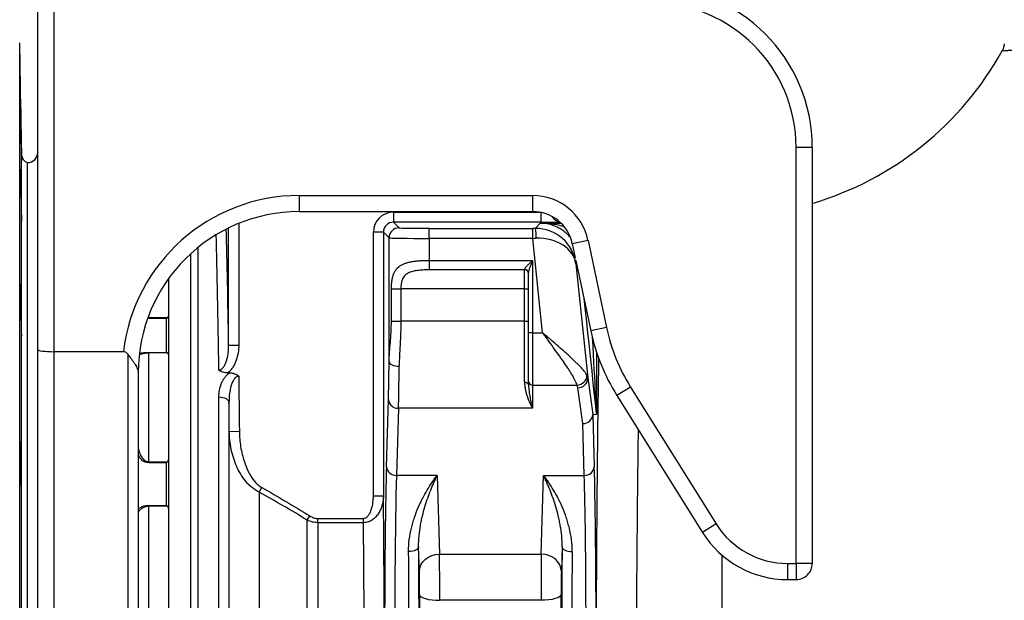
# Model space of a CAD drawing. Header units: millimetres. Extents: x 762 to 3564, y 267 to 3578.
# Tile 15 of 22: x 2435 to 2925, y 742 to 1031. Entities that reach past the tile are written whole.
import ezdxf

# ---------------------------------------------------------------- set-up
doc = ezdxf.new("R2010")
doc.units = ezdxf.units.MM

msp = doc.modelspace()

# ---------------------------------------------------------------- linework, layer by layer
at = {"color": 7, "linetype": 'Continuous', "lineweight": 25}
for p, q in [((2444.31, 867), (2444.31, 1039.47)), ((2452.31, 1039.47), (2452.31, 865.95)), ((2436.34, 963.77), (2435.37, 1019.52)), ((2829.31, 967.47), (2821.31, 967.47)), ((2821.31, 760.61), (2821.31, 967.47)), ((2829.31, 967.47), (2829.31, 760.61)), ((2439.31, 667.47), (2439.31, 959.97)), ((2439.31, 374.97), (2439.31, 959.97)), ((2444.3, 960.22), (2444.3, 960.18)), ((2574.31, 943.61), (2574.31, 935.61)), ((2574.31, 943.61), (2690.31, 943.61)), ((2690.31, 943.61), (2690.31, 935.61)), ((2574.31, 935.61), (2690.31, 935.61)), ((2621.17, 935.35), (2621.17, 930.35)), ((2621.17, 930.35), (2623.97, 927.55)), ((2694.4, 930.35), (2621.17, 930.35)), ((2691.67, 927.3), (2694.02, 929.91)), ((2694.02, 929.91), (2704.35, 929.91)), ((2616.17, 925.35), (2611.17, 925.35)), ((2611.17, 794.13), (2611.17, 925.35)), ((2618.97, 922.55), (2616.17, 925.35)), ((2616.17, 925.35), (2616.17, 794.13)), ((2638.97, 922.3), (2638.97, 927.29)), ((2638.97, 927.29), (2690.35, 927.29)), ((2690.35, 922.3), (2690.35, 927.29)), ((2618.97, 860.98), (2618.97, 922.55)), ((2638.97, 922.3), (2638.97, 911.35)), ((2690.35, 922.3), (2638.97, 922.3)), ((2695.29, 875.3), (2690.35, 922.3)), ((2717.84, 921.32), (2710.02, 919.66)), ((2717.84, 921.32), (2727.07, 877.9)), ((2710.02, 919.66), (2711.52, 912.6)), ((2638.97, 911.35), (2690.31, 911.35)), ((2638.97, 911.35), (2638.97, 906.64)), ((2690.31, 911.35), (2690.31, 875.3)), ((2711.79, 911.29), (2719.24, 876.23)), ((2686.31, 906.64), (2638.97, 906.64)), ((2686.31, 906.64), (2686.31, 906.83)), ((2686.31, 897.21), (2686.31, 906.64)), ((2711.78, 909.64), (2717.75, 852.88)), ((2509.31, 902.24), (2509.31, 883.78)), ((2688.31, 875.3), (2688.31, 905.03)), ((2620.11, 897.21), (2624.83, 897.21)), ((2620.11, 881.08), (2620.11, 897.21)), ((2686.31, 897.21), (2624.83, 897.21)), ((2624.83, 897.21), (2624.83, 881.08)), ((2686.31, 897.21), (2688.31, 897.21)), ((2686.31, 881.08), (2686.31, 897.21)), ((2499.31, 882.92), (2499.31, 882.38)), ((2499.31, 882.92), (2508.91, 882.92)), ((2508.31, 882.38), (2499.31, 882.38)), ((2508.31, 865.61), (2508.31, 882.38)), ((2509.31, 883.78), (2509.31, 883.48)), ((2509.31, 883.48), (2509.31, 864.47)), ((2620.11, 881.08), (2624.83, 881.08)), ((2686.31, 881.08), (2624.83, 881.08)), ((2686.31, 881.08), (2688.31, 881.08)), ((2686.31, 850.72), (2686.31, 881.08)), ((2727.07, 877.9), (2719.25, 876.24)), ((2688.31, 851.05), (2688.31, 875.3)), ((2690.31, 875.3), (2688.31, 875.3)), ((2690.31, 875.3), (2695.29, 875.3)), ((2690.31, 875.3), (2690.31, 849.32)), ((2444.31, 582.84), (2444.31, 867)), ((2539.23, 869.18), (2544.23, 869.18)), ((2452.31, 865.95), (2452.31, 580.77)), ((2486.93, 865.95), (2452.31, 865.95)), ((2489.31, 580.77), (2489.31, 864.4)), ((2499.31, 865.61), (2508.31, 865.61)), ((2499.31, 865.61), (2499.31, 865.3)), ((2499.31, 865.3), (2499.31, 811.24)), ((2508.91, 865.3), (2499.31, 865.3)), ((2509.31, 864.4), (2509.31, 864.36)), ((2509.31, 864.36), (2509.31, 812.35)), ((2494.31, 855.6), (2494.31, 855.51)), ((2494.31, 855.51), (2494.31, 619.11)), ((2538.87, 855.42), (2539.79, 855.42)), ((2717.75, 852.88), (2720.21, 834.76)), ((2688.31, 849.51), (2688.31, 851.05)), ((2690.31, 849.32), (2712.43, 849.32)), ((2690.31, 849.32), (2690.31, 837.77)), ((2715.2, 830.16), (2712.78, 848.03)), ((2739.02, 848.32), (2732.24, 844.08)), ((2739.02, 848.32), (2781.53, 780.29)), ((2534.4, 670.25), (2534.4, 843.43)), ((2617.65, 808.74), (2618.66, 842.11)), ((2732.24, 844.08), (2774.75, 776.05)), ((2539.4, 840.59), (2539.4, 670.2)), ((2623.66, 837.77), (2622.65, 804.41)), ((2690.31, 837.77), (2623.66, 837.77)), ((2720.2, 834.56), (2720.98, 808.74)), ((2720.21, 834.76), (2722.01, 834.85)), ((2715.98, 804.41), (2715.2, 830.16)), ((2539.54, 826.32), (2544.54, 826.36)), ((2539.54, 634.61), (2539.54, 826.32)), ((2499.31, 811.24), (2499.31, 810.64)), ((2499.31, 811.24), (2508.91, 811.24)), ((2508.31, 810.64), (2499.31, 810.64)), ((2508.31, 789.5), (2508.31, 810.64)), ((2509.31, 812.35), (2509.31, 812.15)), ((2509.31, 812.15), (2509.31, 787.89)), ((2642.85, 804.41), (2622.65, 804.41)), ((2642.85, 804.41), (2644.03, 765.24)), ((2694.6, 765.24), (2695.78, 804.41)), ((2695.78, 804.41), (2715.98, 804.41)), ((2554.36, 796.15), (2555.65, 798.43)), ((2554.36, 796.15), (2554.36, 396.07)), ((2616.17, 794.13), (2611.17, 794.13)), ((2499.31, 789.5), (2508.31, 789.5)), ((2499.31, 789.5), (2499.31, 789.04)), ((2499.31, 789.04), (2499.31, 725.49)), ((2508.91, 789.04), (2499.31, 789.04)), ((2509.31, 787.88), (2509.31, 726.74)), ((2578.31, 782.15), (2579.61, 784.23)), ((2583.49, 780.9), (2583.49, 783.04)), ((2583.49, 783.04), (2606.25, 783.04)), ((2606.25, 780.9), (2606.25, 783.04)), ((2578.31, 402.53), (2578.31, 782.15)), ((2583.49, 780.9), (2583.49, 403.21)), ((2606.25, 780.9), (2583.49, 780.9)), ((2781.53, 780.29), (2774.75, 776.05)), ((2634.03, 756.58), (2633.66, 768.93)), ((2704.97, 768.93), (2704.59, 756.58)), ((2644.03, 765.24), (2694.6, 765.24)), ((2817.03, 760.61), (2817.03, 752.61)), ((2817.03, 760.61), (2821.31, 760.61)), ((2829.31, 760.61), (2821.31, 760.61)), ((2821.31, 760.61), (2821.31, 752.61)), ((2817.03, 752.61), (2821.31, 752.61)), ((2694.52, 742.28), (2644.11, 742.28))]:
    msp.add_line(p, q, dxfattribs=at)
at = {"color": 1, "linetype": 'Continuous', "lineweight": 25}
for p, q in [((2435.37, 667.47), (2435.37, 1019.52)), ((2436.34, 667.47), (2436.34, 963.77)), ((2621.17, 935.35), (2693.54, 935.35)), ((2694.4, 935.19), (2694.4, 930.35)), ((2539.23, 869.18), (2539.23, 927.51)), ((2544.23, 929.74), (2544.23, 869.18)), ((2523.89, 917.71), (2523.89, 670.25)), ((2520.35, 670.24), (2520.35, 914.67)), ((2712.07, 909.97), (2711.78, 909.64)), ((2499.31, 883.44), (2499.31, 882.92)), ((2722.02, 865.93), (2722.02, 835.11)), ((2784.31, 764.84), (2784.31, 401.98))]:
    msp.add_line(p, q, dxfattribs=at)
at = {"color": 7, "linetype": 'Continuous', "lineweight": 25, "flags": 128}
for points in [[(2618.97, 860.98), (2619.08, 860.55), (2619.37, 860.13), (2619.84, 859.75), (2620.46, 859.41), (2621.22, 859.13), (2622.08, 858.92), (2623, 858.79), (2623.97, 858.74)], [(2686.31, 850.72), (2686.7, 850.7), (2687.08, 850.63), (2687.43, 850.52), (2687.73, 850.37), (2687.98, 850.18), (2688.16, 849.97), (2688.28, 849.74), (2688.31, 849.51)], [(2534.4, 843.43), (2535.37, 843.38), (2536.29, 843.22), (2537.15, 842.96), (2537.91, 842.6), (2538.53, 842.17), (2538.99, 841.68), (2539.29, 841.15), (2539.4, 840.59)], [(2633.66, 768.93), (2633.55, 768.46), (2633.26, 768.01), (2632.79, 767.59), (2632.17, 767.22), (2631.42, 766.92), (2630.56, 766.69), (2629.63, 766.55), (2628.66, 766.5)], [(2704.97, 768.93), (2705.08, 768.46), (2705.37, 768.01), (2705.84, 767.59), (2706.46, 767.22), (2707.21, 766.92), (2708.07, 766.69), (2709, 766.55), (2709.97, 766.5)], [(2634.03, 756.58), (2634.24, 758.26), (2634.82, 759.88), (2635.75, 761.37), (2636.99, 762.68), (2638.5, 763.76), (2640.23, 764.56), (2642.09, 765.07), (2644.03, 765.24)], [(2704.59, 756.58), (2704.39, 758.26), (2703.81, 759.88), (2702.88, 761.37), (2701.64, 762.68), (2700.12, 763.76), (2698.4, 764.56), (2696.54, 765.07), (2694.6, 765.24)], [(2634.11, 745.1), (2634.33, 744.56), (2634.92, 744.03), (2635.86, 743.55), (2637.1, 743.12), (2638.61, 742.77), (2640.32, 742.51), (2642.18, 742.34), (2644.11, 742.28)], [(2704.51, 745.1), (2704.29, 744.56), (2703.71, 744.03), (2702.77, 743.55), (2701.53, 743.12), (2700.02, 742.77), (2698.3, 742.51), (2696.45, 742.34), (2694.52, 742.28)]]:
    msp.add_lwpolyline(points, dxfattribs=at)
at = {"color": 7, "linetype": 'Continuous', "lineweight": 25}
for centre, radius, start, end in [((2749.31, 967.47), 80, 0, 90), ((2749.31, 967.47), 72, 0, 90), ((2784.31, 1092.21), 159, 286.4405, 331.1858), ((2439.31, 964.97), 5, 270, 0), ((2440.34, 963.84), 4, 181, 255.1663), ((2690.31, 915.47), 28.14, 12, 90), ((2690.31, 915.47), 20.14, 12, 90), ((2623.97, 922.55), 5, 90.0204, 179.9796), ((2676.99, 923.51), 15.16, 355.5761, 14.4553), ((2686.41, 904.92), 1.91, 3.0492, 92.7547), ((2686.37, 904.69), 1.95, 1.7358, 91.6365), ((2816.92, 897), 99.86, 192, 212), ((2816.92, 897), 91.86, 192, 212), ((2712.12, 854.54), 5.23, 273.404, 355.9189), ((2712.94, 852.84), 4.81, 268.1214, 0.4888), ((2690.19, 851.2), 1.88, 184.4019, 273.8113), ((2623.39, 842.52), 4.75, 184.9804, 273.2242), ((2622.38, 809.15), 4.75, 184.9804, 273.2242), ((2716.24, 809.15), 4.75, 266.7758, 355.0196), ((2817.03, 802.47), 41.86, 212, 270), ((2817.03, 802.47), 49.86, 212, 270), ((2821.32, 760.61), 8, 269.9956, 359.9956)]:
    msp.add_arc(centre, radius, start, end, dxfattribs=at)
at = {"color": 1, "linetype": 'Continuous', "lineweight": 25}
msp.add_arc((2704.4, 935.52), 5, 208.739, 261.0912, dxfattribs=at)
at = {"color": 7, "linetype": 'Continuous', "lineweight": 25}
for centre, major_axis, ratio, start_param, end_param in [((2574.31, 855.6), (0, -88.01), 0.999848, 3.141593, 4.594495), ((2574.31, 855.6), (0, 80.01), 0.999817, 0, 1.570796), ((2621.17, 925.35), (-7.07, 7.07), 0.999695, 5.497939, 7.068431), ((2621.17, 925.35), (3.54, -3.54), 0.999087, 2.356347, 3.926839), ((2535.12, 667.21), (0, 310), 0.017455, 5.421981, 5.705667), ((2638.97, 927.56), (15, 0), 0.017455, 3.159046, 4.712389), ((2690.32, 927.56), (15.08, 0), 0.017359, 4.714214, 4.801755), ((2691.9, 907.55), (19.06, -6.25), 0.982527, 0.428036, 1.893838), ((2638.97, 922.56), (20, 0), 0.013091, 3.159046, 4.712389), ((2690.32, 922.56), (20.06, 0.52), 0.013082, 4.71342, 4.800961), ((2691.9, 907.55), (19.95, 1.53), 0.737925, 0.038335, 1.504138), ((2452.31, 867), (8, 0), 0.131652, 3.141593, 4.712389), ((2618.27, 881.08), (0, 45), 0.017455, 3.665191, 4.249366), ((2623.27, 881.08), (0, 50), 0.01571, 3.665191, 4.249366), ((2697.71, 852.21), (20.08, 0.16), 0.432091, 0.059382, 0.209377), ((2697.71, 847.88), (15.1, -0.77), 0.571093, 0.107008, 0.257002), ((2715.2, 834.5), (4.98, 0.41), 0.864989, 4.641027, 6.203097), ((2721.64, 786.99), (-1.43, 47.77), 0.003639, 0.000082, 0.090684), ((2618.57, 717.81), (0, 105), 0.017455, 0.523599, 1.832596), ((2720.06, 717.81), (0, 105), 0.017455, 4.846652, 5.759587), ((2623.57, 717.81), (0, 100), 0.018328, 0.523599, 1.832596), ((2715.06, 717.81), (0, 100), 0.018328, 4.846652, 5.759587), ((2611.89, 667.21), (0, 276), 0.017455, 3.264278, 5.190214), ((2601.89, 667.21), (0, 266), 0.018111, 3.264278, 5.154012), ((2632.06, 717.81), (0, 105), 0.017455, 4.45059, 5.220912), ((2706.57, 717.81), (0, 105), 0.017455, 1.062273, 1.832596), ((2627.06, 717.81), (0, 100), 0.018328, 4.45059, 5.220912), ((2643.95, 747.92), (0, 20), 0.008728, 4.42628, 5.759587), ((2694.68, 747.92), (0, 20), 0.008728, 0.523599, 1.856906), ((2711.57, 717.81), (0, 100), 0.018328, 1.062273, 1.832596), ((2633.95, 747.92), (0, 10), 0.017455, 4.42628, 5.759587), ((2704.68, 747.92), (0, 10), 0.017455, 0.523599, 1.856906), ((2638.74, 667.21), (0, 276), 0.017455, 1.284687, 3.065432), ((2699.89, 667.21), (0, 276), 0.017455, 3.217753, 4.998498)]:
    msp.add_ellipse(centre, major_axis=major_axis, ratio=ratio, start_param=start_param, end_param=end_param, dxfattribs=at)
at = {"color": 1, "linetype": 'Continuous', "lineweight": 25}
for centre, major_axis, ratio, start_param, end_param in [((2694.4, 930.53), (10, 0), 0.017455, 4.712389, 5.923327), ((2530.12, 667.21), (0, 305), 0.017741, 5.383175, 5.714109), ((2712.05, 929.75), (-10, 95.16), 0.001824, 1.974121, 3.067477), ((2717.02, 930.27), (-5, 95.16), 0.00092, 2.214488, 3.14164), ((2726.74, 667.21), (0, 286), 0.017455, 0.817672, 1.342754), ((2746.74, 667.21), (0, 266), 0.018767, 0.925188, 1.425527)]:
    msp.add_ellipse(centre, major_axis=major_axis, ratio=ratio, start_param=start_param, end_param=end_param, dxfattribs=at)
at = {"color": 7, "linetype": 'Continuous', "lineweight": 25}
for points, knots in [([(2924.75, 1019.01), (2924.69, 1018.61), (2924.55, 1017.67), (2924.15, 1016.51), (2923.74, 1015.81), (2923.61, 1015.59)], [0, 0, 0, 0, 0.334143, 0.783245, 1, 1, 1, 1]), ([(2436.28, 964.46), (2436.29, 963.86), (2436.3, 963.32), (2436.31, 962.61), (2436.31, 962.39), (2436.32, 961.99), (2436.32, 961.81), (2436.32, 961.32), (2436.33, 961.07), (2436.33, 960.82), (2436.33, 960.76), (2436.33, 960.67), (2436.33, 960.65), (2436.32, 960.65), (2436.32, 960.74), (2436.31, 960.98), (2436.31, 961.09), (2436.3, 961.34), (2436.29, 961.62), (2436.28, 961.98), (2436.27, 962.38), (2436.27, 962.6), (2436.25, 963.32), (2436.24, 963.85), (2436.22, 964.75), (2436.22, 965.07), (2436.2, 965.73), (2436.2, 966.07), (2436.18, 967.13), (2436.16, 967.88), (2436.14, 969.06), (2436.13, 969.47), (2436.12, 970.28), (2436.11, 970.69), (2436.09, 971.94), (2436.07, 972.78), (2436.05, 974.5), (2436.03, 975.35), (2436.01, 976.59), (2436, 977), (2435.99, 977.82), (2435.98, 978.23), (2435.97, 979.41), (2435.95, 980.16), (2435.94, 981.22), (2435.93, 981.56), (2435.92, 982.22), (2435.92, 982.54), (2435.91, 983.44), (2435.9, 983.98), (2435.89, 984.69), (2435.89, 984.91), (2435.88, 985.31), (2435.88, 985.68), (2435.88, 985.96), (2435.87, 986.21), (2435.87, 986.32), (2435.87, 986.57), (2435.87, 986.65), (2435.88, 986.65), (2435.88, 986.63), (2435.88, 986.55), (2435.88, 986.49), (2435.89, 986.24), (2435.9, 986), (2435.91, 985.51), (2435.91, 985.32), (2435.92, 984.92), (2435.93, 984.7), (2435.94, 984), (2435.95, 983.46), (2435.97, 982.55), (2435.98, 982.24), (2435.99, 981.58), (2436, 980.9), (2436.01, 980.17), (2436.03, 979.42), (2436.04, 979.03), (2436.06, 977.85), (2436.07, 977.04), (2436.1, 975.38), (2436.12, 974.52), (2436.15, 972.82), (2436.16, 971.98), (2436.18, 970.72), (2436.19, 970.3), (2436.2, 969.49), (2436.21, 968.69), (2436.23, 967.92), (2436.24, 967.17), (2436.25, 966.8), (2436.26, 965.73), (2436.27, 965.07), (2436.28, 964.46)], [0, 0, 0, 0, 0.03125, 0.03125, 0.046875, 0.046875, 0.0625, 0.0625, 0.09375, 0.09375, 0.109375, 0.109375, 0.125, 0.125, 0.15625, 0.15625, 0.171875, 0.171875, 0.1875, 0.203125, 0.203125, 0.21875, 0.21875, 0.25, 0.25, 0.265625, 0.265625, 0.28125, 0.28125, 0.3125, 0.3125, 0.328125, 0.328125, 0.34375, 0.34375, 0.375, 0.375, 0.40625, 0.40625, 0.421875, 0.421875, 0.4375, 0.4375, 0.46875, 0.46875, 0.484375, 0.484375, 0.5, 0.5, 0.53125, 0.53125, 0.546875, 0.546875, 0.5625, 0.578125, 0.578125, 0.59375, 0.59375, 0.625, 0.625, 0.640625, 0.640625, 0.65625, 0.65625, 0.6875, 0.6875, 0.703125, 0.703125, 0.71875, 0.71875, 0.75, 0.75, 0.765625, 0.765625, 0.78125, 0.796875, 0.796875, 0.8125, 0.8125, 0.84375, 0.84375, 0.875, 0.875, 0.90625, 0.90625, 0.921875, 0.921875, 0.9375, 0.953125, 0.953125, 0.96875, 0.96875, 1, 1, 1, 1]), ([(2436.32, 934.49), (2436.32, 933.88), (2436.32, 933.35), (2436.33, 932.64), (2436.33, 932.42), (2436.33, 932.02), (2436.33, 931.83), (2436.32, 931.35), (2436.32, 931.1), (2436.32, 930.85), (2436.31, 930.79), (2436.31, 930.7), (2436.3, 930.68), (2436.29, 930.68), (2436.29, 930.76), (2436.27, 931.01), (2436.27, 931.12), (2436.26, 931.37), (2436.24, 931.65), (2436.23, 932.01), (2436.22, 932.41), (2436.21, 932.63), (2436.19, 933.35), (2436.18, 933.88), (2436.16, 934.78), (2436.15, 935.1), (2436.14, 935.76), (2436.13, 936.1), (2436.11, 937.16), (2436.09, 937.91), (2436.07, 939.09), (2436.06, 939.5), (2436.05, 940.31), (2436.04, 940.72), (2436.02, 941.97), (2436.01, 942.81), (2435.98, 944.53), (2435.97, 945.38), (2435.95, 946.62), (2435.95, 947.03), (2435.94, 947.85), (2435.93, 948.26), (2435.92, 949.44), (2435.91, 950.19), (2435.9, 951.25), (2435.89, 951.59), (2435.89, 952.25), (2435.89, 952.57), (2435.88, 953.47), (2435.88, 954.01), (2435.87, 954.72), (2435.87, 954.94), (2435.87, 955.34), (2435.87, 955.71), (2435.88, 955.99), (2435.88, 956.24), (2435.88, 956.35), (2435.88, 956.6), (2435.89, 956.68), (2435.9, 956.68), (2435.9, 956.66), (2435.91, 956.58), (2435.92, 956.52), (2435.93, 956.27), (2435.94, 956.02), (2435.96, 955.54), (2435.96, 955.35), (2435.97, 954.95), (2435.98, 954.73), (2436, 954.03), (2436.01, 953.49), (2436.03, 952.58), (2436.04, 952.27), (2436.05, 951.61), (2436.07, 950.93), (2436.08, 950.2), (2436.1, 949.45), (2436.11, 949.06), (2436.13, 947.88), (2436.14, 947.07), (2436.17, 945.41), (2436.19, 944.54), (2436.21, 942.85), (2436.23, 942), (2436.24, 940.75), (2436.25, 940.33), (2436.26, 939.51), (2436.27, 938.71), (2436.28, 937.95), (2436.29, 937.2), (2436.29, 936.83), (2436.3, 935.76), (2436.31, 935.1), (2436.32, 934.49)], [0, 0, 0, 0, 0.03125, 0.03125, 0.046875, 0.046875, 0.0625, 0.0625, 0.09375, 0.09375, 0.109375, 0.109375, 0.125, 0.125, 0.15625, 0.15625, 0.171875, 0.171875, 0.1875, 0.203125, 0.203125, 0.21875, 0.21875, 0.25, 0.25, 0.265625, 0.265625, 0.28125, 0.28125, 0.3125, 0.3125, 0.328125, 0.328125, 0.34375, 0.34375, 0.375, 0.375, 0.40625, 0.40625, 0.421875, 0.421875, 0.4375, 0.4375, 0.46875, 0.46875, 0.484375, 0.484375, 0.5, 0.5, 0.53125, 0.53125, 0.546875, 0.546875, 0.5625, 0.578125, 0.578125, 0.59375, 0.59375, 0.625, 0.625, 0.640625, 0.640625, 0.65625, 0.65625, 0.6875, 0.6875, 0.703125, 0.703125, 0.71875, 0.71875, 0.75, 0.75, 0.765625, 0.765625, 0.78125, 0.796875, 0.796875, 0.8125, 0.8125, 0.84375, 0.84375, 0.875, 0.875, 0.90625, 0.90625, 0.921875, 0.921875, 0.9375, 0.953125, 0.953125, 0.96875, 0.96875, 1, 1, 1, 1]), ([(2708.79, 923.04), (2708.72, 923.13), (2708.25, 923.7), (2707.1, 924.8), (2705.34, 926.23), (2702.95, 927.72), (2700.07, 928.97), (2696.97, 929.73), (2694.94, 929.9), (2694.03, 929.91), (2694.02, 929.91)], [0, 0, 0, 0, 0.017208, 0.114953, 0.249988, 0.388662, 0.602128, 0.821402, 0.998552, 1, 1, 1, 1]), ([(2620.11, 897.21), (2620.11, 897.87), (2620.13, 898.53), (2620.22, 899.82), (2620.28, 900.45), (2620.45, 901.69), (2620.56, 902.28), (2620.76, 903.13), (2620.84, 903.4), (2621, 903.94), (2621.09, 904.21), (2621.38, 904.97), (2621.6, 905.44), (2622.11, 906.33), (2622.39, 906.74), (2623.34, 907.87), (2624.09, 908.48), (2625.18, 909.11), (2625.41, 909.23), (2625.87, 909.46), (2626.1, 909.56), (2626.83, 909.86), (2627.34, 910.03), (2628.14, 910.26), (2628.41, 910.34), (2628.96, 910.47), (2629.25, 910.53), (2630.11, 910.71), (2630.69, 910.81), (2631.89, 910.97), (2632.5, 911.04), (2633.76, 911.16), (2634.4, 911.21), (2636.34, 911.32), (2637.64, 911.35), (2638.97, 911.35)], [0, 0, 0, 0, 0.0625, 0.0625, 0.125, 0.125, 0.1875, 0.1875, 0.21875, 0.21875, 0.25, 0.25, 0.3125, 0.3125, 0.375, 0.375, 0.5, 0.5, 0.53125, 0.53125, 0.5625, 0.5625, 0.625, 0.625, 0.65625, 0.65625, 0.6875, 0.6875, 0.75, 0.75, 0.8125, 0.8125, 0.875, 0.875, 1, 1, 1, 1]), ([(2686.31, 906.83), (2686.31, 906.96), (2686.37, 907.11), (2686.5, 907.36), (2686.55, 907.44), (2686.67, 907.62), (2686.74, 907.71), (2687.09, 908.16), (2687.45, 908.55), (2688.02, 909.14), (2688.22, 909.34), (2688.62, 909.73), (2688.83, 909.94), (2689.25, 910.34), (2689.46, 910.54), (2689.89, 910.95), (2690.1, 911.15), (2690.31, 911.35)], [0, 0, 0, 0, 0.125, 0.125, 0.1875, 0.1875, 0.25, 0.25, 0.5, 0.5, 0.625, 0.625, 0.75, 0.75, 0.875, 0.875, 1, 1, 1, 1]), ([(2688.31, 905.03), (2688.31, 905.23), (2688.35, 905.46), (2688.45, 905.94), (2688.51, 906.2), (2688.73, 906.97), (2688.91, 907.51), (2689.28, 908.59), (2689.49, 909.14), (2689.79, 909.97), (2689.9, 910.24), (2690.1, 910.8), (2690.21, 911.07), (2690.31, 911.35)], [0, 0, 0, 0, 0.125, 0.125, 0.25, 0.25, 0.5, 0.5, 0.75, 0.75, 0.875, 0.875, 1, 1, 1, 1]), ([(2638.97, 906.64), (2638.08, 906.64), (2637.2, 906.62), (2635.45, 906.54), (2634.59, 906.48), (2633.31, 906.35), (2632.89, 906.29), (2632.05, 906.16), (2631.63, 906.09), (2630.83, 905.91), (2630.43, 905.81), (2629.67, 905.58), (2629.29, 905.44), (2628.22, 904.97), (2627.58, 904.57), (2626.75, 903.8), (2626.5, 903.52), (2626.06, 902.91), (2625.88, 902.57), (2625.63, 902.04), (2625.55, 901.85), (2625.41, 901.47), (2625.35, 901.28), (2625.18, 900.68), (2625.09, 900.27), (2624.96, 899.42), (2624.91, 898.98), (2624.84, 898.1), (2624.83, 897.66), (2624.83, 897.21)], [0, 0, 0, 0, 0.125, 0.125, 0.25, 0.25, 0.3125, 0.3125, 0.375, 0.375, 0.4375, 0.4375, 0.5, 0.5, 0.625, 0.625, 0.6875, 0.6875, 0.75, 0.75, 0.78125, 0.78125, 0.8125, 0.8125, 0.875, 0.875, 0.9375, 0.9375, 1, 1, 1, 1]), ([(2436.33, 877.48), (2436.33, 876.87), (2436.33, 876.34), (2436.32, 875.63), (2436.32, 875.41), (2436.31, 875.01), (2436.31, 874.82), (2436.3, 874.34), (2436.3, 874.09), (2436.28, 873.84), (2436.28, 873.78), (2436.27, 873.69), (2436.26, 873.67), (2436.25, 873.67), (2436.24, 873.76), (2436.22, 874.01), (2436.21, 874.11), (2436.2, 874.36), (2436.18, 874.64), (2436.17, 875), (2436.15, 875.4), (2436.15, 875.63), (2436.12, 876.34), (2436.11, 876.88), (2436.09, 877.78), (2436.08, 878.09), (2436.07, 878.75), (2436.06, 879.1), (2436.04, 880.16), (2436.02, 880.9), (2436, 882.08), (2436, 882.49), (2435.98, 883.31), (2435.98, 883.72), (2435.96, 884.96), (2435.95, 885.81), (2435.93, 887.52), (2435.92, 888.37), (2435.91, 889.62), (2435.9, 890.03), (2435.9, 890.84), (2435.89, 891.25), (2435.88, 892.43), (2435.88, 893.18), (2435.88, 894.24), (2435.87, 894.58), (2435.87, 895.25), (2435.87, 895.56), (2435.87, 896.46), (2435.87, 897), (2435.88, 897.71), (2435.88, 897.94), (2435.88, 898.34), (2435.89, 898.7), (2435.9, 898.99), (2435.9, 899.23), (2435.91, 899.34), (2435.92, 899.59), (2435.93, 899.67), (2435.94, 899.67), (2435.95, 899.65), (2435.96, 899.57), (2435.96, 899.51), (2435.98, 899.26), (2436, 899.01), (2436.02, 898.53), (2436.02, 898.34), (2436.04, 897.94), (2436.04, 897.72), (2436.07, 897.02), (2436.08, 896.48), (2436.1, 895.57), (2436.11, 895.25), (2436.12, 894.6), (2436.14, 893.92), (2436.15, 893.19), (2436.17, 892.44), (2436.18, 892.05), (2436.2, 890.87), (2436.21, 890.06), (2436.23, 888.39), (2436.25, 887.53), (2436.27, 885.84), (2436.28, 884.99), (2436.29, 883.74), (2436.3, 883.32), (2436.3, 882.5), (2436.31, 881.7), (2436.31, 880.94), (2436.32, 880.19), (2436.32, 879.82), (2436.33, 878.75), (2436.33, 878.09), (2436.33, 877.48)], [0, 0, 0, 0, 0.03125, 0.03125, 0.046875, 0.046875, 0.0625, 0.0625, 0.09375, 0.09375, 0.109375, 0.109375, 0.125, 0.125, 0.15625, 0.15625, 0.171875, 0.171875, 0.1875, 0.203125, 0.203125, 0.21875, 0.21875, 0.25, 0.25, 0.265625, 0.265625, 0.28125, 0.28125, 0.3125, 0.3125, 0.328125, 0.328125, 0.34375, 0.34375, 0.375, 0.375, 0.40625, 0.40625, 0.421875, 0.421875, 0.4375, 0.4375, 0.46875, 0.46875, 0.484375, 0.484375, 0.5, 0.5, 0.53125, 0.53125, 0.546875, 0.546875, 0.5625, 0.578125, 0.578125, 0.59375, 0.59375, 0.625, 0.625, 0.640625, 0.640625, 0.65625, 0.65625, 0.6875, 0.6875, 0.703125, 0.703125, 0.71875, 0.71875, 0.75, 0.75, 0.765625, 0.765625, 0.78125, 0.796875, 0.796875, 0.8125, 0.8125, 0.84375, 0.84375, 0.875, 0.875, 0.90625, 0.90625, 0.921875, 0.921875, 0.9375, 0.953125, 0.953125, 0.96875, 0.96875, 1, 1, 1, 1]), ([(2508.91, 882.92), (2508.82, 882.84), (2508.72, 882.76), (2508.52, 882.58), (2508.42, 882.48), (2508.31, 882.38)], [0, 0, 0, 0, 0.5, 0.5, 1, 1, 1, 1]), ([(2508.91, 882.92), (2508.98, 882.98), (2509.04, 883.05), (2509.14, 883.18), (2509.19, 883.26), (2509.28, 883.48), (2509.31, 883.63), (2509.31, 883.78)], [0, 0, 0, 0, 0.25, 0.25, 0.5, 0.5, 1, 1, 1, 1]), ([(2618.97, 860.98), (2618.99, 862.47), (2619.08, 864.02), (2619.31, 867.2), (2619.46, 868.84), (2619.67, 871.38), (2619.74, 872.24), (2619.87, 873.98), (2619.92, 874.86), (2620.06, 877.5), (2620.11, 879.28), (2620.11, 881.08)], [0, 0, 0, 0, 0.25, 0.25, 0.5, 0.5, 0.625, 0.625, 0.75, 0.75, 1, 1, 1, 1]), ([(2624.83, 881.08), (2624.83, 879.13), (2624.79, 877.21), (2624.66, 873.39), (2624.56, 871.51), (2624.41, 868.7), (2624.35, 867.77), (2624.25, 865.91), (2624.2, 864.99), (2624.06, 862.26), (2623.98, 860.48), (2623.97, 858.74)], [0, 0, 0, 0, 0.25, 0.25, 0.5, 0.5, 0.625, 0.625, 0.75, 0.75, 1, 1, 1, 1]), ([(2712.43, 849.32), (2712.18, 850.07), (2711.82, 850.9), (2710.92, 852.67), (2710.39, 853.61), (2709.49, 855.12), (2709.17, 855.64), (2708.51, 856.68), (2708.17, 857.21), (2707.11, 858.82), (2706.36, 859.92), (2705.19, 861.62), (2704.8, 862.19), (2703.98, 863.34), (2703.57, 863.93), (2702.31, 865.69), (2701.46, 866.87), (2699.73, 869.25), (2698.86, 870.45), (2697.53, 872.26), (2697.08, 872.87), (2696.41, 873.78), (2696.18, 874.08), (2695.85, 874.54), (2695.73, 874.69), (2695.51, 875), (2695.4, 875.15), (2695.29, 875.3)], [0, 0, 0, 0, 0.125, 0.125, 0.25, 0.25, 0.3125, 0.3125, 0.375, 0.375, 0.5, 0.5, 0.5625, 0.5625, 0.625, 0.625, 0.75, 0.75, 0.875, 0.875, 0.9375, 0.9375, 0.96875, 0.96875, 0.984375, 0.984375, 1, 1, 1, 1]), ([(2717.34, 854.17), (2717.19, 854.46), (2717, 854.77), (2716.68, 855.26), (2716.56, 855.43), (2716.31, 855.78), (2716.18, 855.95), (2715.48, 856.85), (2714.81, 857.62), (2713.67, 858.83), (2713.27, 859.24), (2712.42, 860.09), (2711.99, 860.52), (2710.63, 861.83), (2709.68, 862.73), (2708.17, 864.1), (2707.66, 864.57), (2706.61, 865.51), (2706.07, 865.99), (2704.45, 867.42), (2703.34, 868.39), (2701.09, 870.34), (2699.95, 871.32), (2698.21, 872.81), (2697.62, 873.31), (2696.75, 874.06), (2696.46, 874.31), (2696.02, 874.68), (2695.87, 874.8), (2695.58, 875.05), (2695.43, 875.18), (2695.29, 875.3)], [0, 0, 0, 0, 0.0625, 0.0625, 0.09375, 0.09375, 0.125, 0.125, 0.25, 0.25, 0.3125, 0.3125, 0.375, 0.375, 0.5, 0.5, 0.5625, 0.5625, 0.625, 0.625, 0.75, 0.75, 0.875, 0.875, 0.9375, 0.9375, 0.96875, 0.96875, 0.984375, 0.984375, 1, 1, 1, 1]), ([(2534.36, 856.8), (2534.52, 856.8), (2534.67, 856.81), (2534.97, 856.88), (2535.12, 856.94), (2535.54, 857.14), (2535.79, 857.32), (2536.23, 857.73), (2536.43, 857.95), (2536.79, 858.44), (2536.95, 858.69), (2537.4, 859.46), (2537.64, 860), (2538.06, 861.1), (2538.24, 861.67), (2538.7, 863.37), (2538.9, 864.52), (2539.17, 866.83), (2539.24, 868.01), (2539.23, 869.18)], [0, 0, 0, 0, 0.03125, 0.03125, 0.0625, 0.0625, 0.125, 0.125, 0.1875, 0.1875, 0.25, 0.25, 0.375, 0.375, 0.5, 0.5, 0.75, 0.75, 1, 1, 1, 1]), ([(2544.23, 869.18), (2544.23, 867.91), (2544.13, 866.65), (2543.72, 864.17), (2543.42, 862.94), (2542.78, 861.14), (2542.54, 860.55), (2542, 859.4), (2541.7, 858.85), (2541.02, 857.77), (2540.64, 857.25), (2539.82, 856.28), (2539.37, 855.83), (2538.87, 855.42)], [0, 0, 0, 0, 0.25, 0.25, 0.5, 0.5, 0.625, 0.625, 0.75, 0.75, 0.875, 0.875, 1, 1, 1, 1]), ([(2489.31, 864.4), (2489.18, 864.6), (2489.03, 864.79), (2488.69, 865.15), (2488.51, 865.32), (2488.11, 865.61), (2487.89, 865.73), (2487.43, 865.9), (2487.18, 865.95), (2486.93, 865.95)], [0, 0, 0, 0, 0.25, 0.25, 0.5, 0.5, 0.75, 0.75, 1, 1, 1, 1]), ([(2489.31, 864.4), (2489.93, 863.51), (2490.55, 862.68), (2491.44, 861.48), (2491.73, 861.09), (2492.27, 860.31), (2492.53, 859.94), (2493.24, 858.84), (2493.62, 858.14), (2494.02, 857.1), (2494.13, 856.76), (2494.24, 856.25), (2494.26, 856.08), (2494.29, 855.83), (2494.3, 855.75), (2494.31, 855.63), (2494.31, 855.59), (2494.31, 855.53), (2494.31, 855.52), (2494.31, 855.5), (2494.31, 855.49), (2494.31, 855.49), (2494.31, 855.49), (2494.31, 855.5), (2494.31, 855.5), (2494.31, 855.51)], [0, 0, 0, 0, 0.25, 0.25, 0.375, 0.375, 0.5, 0.5, 0.75, 0.75, 0.875, 0.875, 0.9375, 0.9375, 0.96875, 0.96875, 0.984375, 0.984375, 0.992187, 0.992187, 0.996094, 0.996094, 0.998047, 0.998047, 1, 1, 1, 1]), ([(2508.91, 865.3), (2508.82, 865.38), (2508.72, 865.45), (2508.52, 865.55), (2508.42, 865.59), (2508.31, 865.61)], [0, 0, 0, 0, 0.5, 0.5, 1, 1, 1, 1]), ([(2509.31, 864.36), (2509.31, 864.53), (2509.28, 864.69), (2509.19, 864.94), (2509.14, 865.01), (2509.04, 865.16), (2508.98, 865.24), (2508.91, 865.3)], [0, 0, 0, 0, 0.5, 0.5, 0.75, 0.75, 1, 1, 1, 1]), ([(2538.87, 855.42), (2538.46, 855.42), (2538.04, 855.45), (2537.24, 855.56), (2536.84, 855.64), (2536.06, 855.87), (2535.68, 856.01), (2535.16, 856.27), (2534.99, 856.37), (2534.74, 856.52), (2534.67, 856.57), (2534.51, 856.68), (2534.44, 856.74), (2534.36, 856.8)], [0, 0, 0, 0, 0.25, 0.25, 0.5, 0.5, 0.75, 0.75, 0.875, 0.875, 0.9375, 0.9375, 1, 1, 1, 1]), ([(2534.4, 843.43), (2534.4, 844.55), (2534.49, 845.65), (2534.86, 847.81), (2535.15, 848.88), (2535.66, 850.18), (2535.76, 850.43), (2536, 850.95), (2536.13, 851.21), (2536.53, 851.96), (2536.84, 852.45), (2537.53, 853.38), (2537.91, 853.83), (2538.78, 854.68), (2539.26, 855.08), (2539.79, 855.42)], [0, 0, 0, 0, 0.25, 0.25, 0.5, 0.5, 0.5625, 0.5625, 0.625, 0.625, 0.75, 0.75, 0.875, 0.875, 1, 1, 1, 1]), ([(2544.26, 853.69), (2544.1, 853.69), (2543.93, 853.67), (2543.61, 853.59), (2543.45, 853.54), (2543.01, 853.32), (2542.75, 853.12), (2542.29, 852.68), (2542.08, 852.44), (2541.71, 851.92), (2541.55, 851.66), (2541.1, 850.84), (2540.86, 850.26), (2540.45, 849.09), (2540.29, 848.49), (2539.86, 846.7), (2539.68, 845.5), (2539.44, 843.06), (2539.39, 841.83), (2539.4, 840.59)], [0, 0, 0, 0, 0.03125, 0.03125, 0.0625, 0.0625, 0.125, 0.125, 0.1875, 0.1875, 0.25, 0.25, 0.375, 0.375, 0.5, 0.5, 0.75, 0.75, 1, 1, 1, 1]), ([(2539.79, 855.42), (2540.2, 855.42), (2540.61, 855.39), (2541.41, 855.25), (2541.81, 855.15), (2542.59, 854.86), (2542.95, 854.68), (2543.47, 854.35), (2543.64, 854.23), (2543.88, 854.04), (2543.96, 853.97), (2544.12, 853.83), (2544.19, 853.76), (2544.26, 853.69)], [0, 0, 0, 0, 0.25, 0.25, 0.5, 0.5, 0.75, 0.75, 0.875, 0.875, 0.9375, 0.9375, 1, 1, 1, 1]), ([(2686.31, 850.72), (2686.31, 850.05), (2686.36, 849.39), (2686.5, 848.11), (2686.6, 847.49), (2686.97, 845.67), (2687.31, 844.52), (2688.06, 842.36), (2688.49, 841.35), (2689.16, 839.94), (2689.38, 839.48), (2689.73, 838.82), (2689.85, 838.61), (2690.08, 838.18), (2690.2, 837.98), (2690.31, 837.77)], [0, 0, 0, 0, 0.125, 0.125, 0.25, 0.25, 0.5, 0.5, 0.75, 0.75, 0.875, 0.875, 0.9375, 0.9375, 1, 1, 1, 1]), ([(2688.31, 849.51), (2688.31, 848.38), (2688.4, 847.3), (2688.65, 845.2), (2688.82, 844.18), (2689.2, 842.23), (2689.41, 841.29), (2689.85, 839.48), (2690.08, 838.61), (2690.31, 837.77)], [0, 0, 0, 0, 0.25, 0.25, 0.5, 0.5, 0.75, 0.75, 1, 1, 1, 1]), ([(2539.54, 826.32), (2539.51, 829.65), (2539.48, 832.98), (2539.44, 836.32), (2539.43, 837.74), (2539.41, 839.17), (2539.4, 840.59)], [0, 0, 0, 0, 0.01, 0.01, 0.01, 0.01427843, 0.01427843, 0.01427843, 0.01427843]), ([(2722.01, 834.85), (2722.01, 834.85), (2722.01, 834.87), (2722.01, 834.93), (2722.01, 834.96), (2722.02, 835.03), (2722.02, 835.07), (2722.02, 835.11)], [0, 0, 0, 0, 0.5, 0.5, 0.75, 0.75, 1, 1, 1, 1]), ([(2554.36, 796.15), (2553, 796.77), (2551.76, 797.58), (2550.34, 798.76), (2550.06, 799.01), (2549.51, 799.51), (2549.25, 799.77), (2548.48, 800.56), (2547.99, 801.11), (2546.61, 802.82), (2545.79, 804.04), (2544.29, 806.59), (2543.64, 807.9), (2542.49, 810.57), (2541.99, 811.94), (2541.13, 814.72), (2540.77, 816.14), (2540.18, 819.02), (2539.96, 820.47), (2539.64, 823.38), (2539.56, 824.85), (2539.54, 826.32)], [0, 0, 0, 0, 0.125, 0.125, 0.15625, 0.15625, 0.1875, 0.1875, 0.25, 0.25, 0.375, 0.375, 0.5, 0.5, 0.625, 0.625, 0.75, 0.75, 0.875, 0.875, 1, 1, 1, 1]), ([(2544.54, 826.36), (2544.56, 823.76), (2544.79, 821.18), (2545.4, 817.36), (2545.65, 816.1), (2546.26, 813.58), (2546.62, 812.33), (2547.45, 809.86), (2547.92, 808.65), (2548.73, 806.87), (2549.01, 806.29), (2549.62, 805.14), (2549.94, 804.57), (2550.98, 802.91), (2551.74, 801.86), (2553.07, 800.42), (2553.55, 799.97), (2554.55, 799.13), (2555.08, 798.76), (2555.65, 798.43)], [0, 0, 0, 0, 0.25, 0.25, 0.375, 0.375, 0.5, 0.5, 0.625, 0.625, 0.6875, 0.6875, 0.75, 0.75, 0.875, 0.875, 0.9375, 0.9375, 1, 1, 1, 1]), ([(2436.32, 799.01), (2436.31, 798.41), (2436.3, 797.87), (2436.29, 797.16), (2436.29, 796.94), (2436.28, 796.54), (2436.28, 796.36), (2436.26, 795.87), (2436.25, 795.62), (2436.23, 795.37), (2436.23, 795.31), (2436.21, 795.23), (2436.21, 795.21), (2436.19, 795.21), (2436.17, 795.29), (2436.15, 795.54), (2436.14, 795.64), (2436.13, 795.89), (2436.11, 796.18), (2436.1, 796.54), (2436.08, 796.94), (2436.08, 797.16), (2436.05, 797.87), (2436.04, 798.41), (2436.02, 799.31), (2436.01, 799.63), (2436, 800.29), (2435.99, 800.63), (2435.97, 801.69), (2435.96, 802.44), (2435.94, 803.62), (2435.94, 804.02), (2435.93, 804.84), (2435.92, 805.25), (2435.91, 806.5), (2435.9, 807.34), (2435.89, 809.06), (2435.88, 809.91), (2435.88, 811.15), (2435.88, 811.56), (2435.88, 812.38), (2435.87, 812.79), (2435.87, 813.97), (2435.87, 814.72), (2435.88, 815.78), (2435.88, 816.12), (2435.88, 816.78), (2435.88, 817.1), (2435.89, 818), (2435.89, 818.54), (2435.9, 819.25), (2435.91, 819.47), (2435.92, 819.87), (2435.93, 820.23), (2435.93, 820.52), (2435.95, 820.77), (2435.95, 820.87), (2435.97, 821.12), (2435.98, 821.21), (2436, 821.21), (2436.01, 821.19), (2436.02, 821.1), (2436.03, 821.04), (2436.05, 820.79), (2436.06, 820.55), (2436.08, 820.06), (2436.09, 819.88), (2436.11, 819.47), (2436.11, 819.26), (2436.14, 818.55), (2436.15, 818.01), (2436.17, 817.1), (2436.18, 816.79), (2436.19, 816.13), (2436.21, 815.45), (2436.22, 814.72), (2436.23, 813.97), (2436.24, 813.58), (2436.26, 812.4), (2436.27, 811.59), (2436.29, 809.93), (2436.29, 809.06), (2436.31, 807.37), (2436.31, 806.52), (2436.32, 805.27), (2436.32, 804.85), (2436.32, 804.03), (2436.33, 803.23), (2436.33, 802.47), (2436.33, 801.72), (2436.33, 801.35), (2436.32, 800.28), (2436.32, 799.62), (2436.32, 799.01)], [0, 0, 0, 0, 0.03125, 0.03125, 0.046875, 0.046875, 0.0625, 0.0625, 0.09375, 0.09375, 0.109375, 0.109375, 0.125, 0.125, 0.15625, 0.15625, 0.171875, 0.171875, 0.1875, 0.203125, 0.203125, 0.21875, 0.21875, 0.25, 0.25, 0.265625, 0.265625, 0.28125, 0.28125, 0.3125, 0.3125, 0.328125, 0.328125, 0.34375, 0.34375, 0.375, 0.375, 0.40625, 0.40625, 0.421875, 0.421875, 0.4375, 0.4375, 0.46875, 0.46875, 0.484375, 0.484375, 0.5, 0.5, 0.53125, 0.53125, 0.546875, 0.546875, 0.5625, 0.578125, 0.578125, 0.59375, 0.59375, 0.625, 0.625, 0.640625, 0.640625, 0.65625, 0.65625, 0.6875, 0.6875, 0.703125, 0.703125, 0.71875, 0.71875, 0.75, 0.75, 0.765625, 0.765625, 0.78125, 0.796875, 0.796875, 0.8125, 0.8125, 0.84375, 0.84375, 0.875, 0.875, 0.90625, 0.90625, 0.921875, 0.921875, 0.9375, 0.953125, 0.953125, 0.96875, 0.96875, 1, 1, 1, 1]), ([(2494.31, 818.6), (2494.31, 817.84), (2494.44, 817.08), (2494.77, 815.94), (2494.91, 815.56), (2495.22, 814.83), (2495.4, 814.47), (2495.8, 813.76), (2496.03, 813.42), (2496.52, 812.78), (2496.8, 812.47), (2497.26, 812.07), (2497.42, 811.94), (2497.76, 811.71), (2497.94, 811.61), (2498.31, 811.43), (2498.5, 811.36), (2498.9, 811.27), (2499.11, 811.24), (2499.31, 811.24)], [0, 0, 0, 0, 0.25, 0.25, 0.375, 0.375, 0.5, 0.5, 0.625, 0.625, 0.75, 0.75, 0.8125, 0.8125, 0.875, 0.875, 0.9375, 0.9375, 1, 1, 1, 1]), ([(2508.91, 811.24), (2508.82, 811.14), (2508.72, 811.04), (2508.52, 810.84), (2508.42, 810.74), (2508.31, 810.64)], [0, 0, 0, 0, 0.5, 0.5, 1, 1, 1, 1]), ([(2508.91, 811.24), (2508.98, 811.32), (2509.04, 811.4), (2509.14, 811.58), (2509.19, 811.67), (2509.28, 811.96), (2509.31, 812.15), (2509.31, 812.35)], [0, 0, 0, 0, 0.25, 0.25, 0.5, 0.5, 1, 1, 1, 1]), ([(2628.66, 766.5), (2628.64, 768.56), (2628.78, 770.56), (2629.27, 774.44), (2629.62, 776.33), (2630.28, 779.07), (2630.52, 779.97), (2631.03, 781.74), (2631.31, 782.62), (2632.18, 785.19), (2632.81, 786.84), (2634.84, 791.57), (2636.34, 794.46), (2638.72, 798.45), (2639.53, 799.72), (2640.77, 801.55), (2641.18, 802.14), (2641.8, 803.01), (2642.12, 803.44), (2642.43, 803.86), (2642.64, 804.14), (2642.74, 804.28), (2642.85, 804.41)], [0, 0, 0, 0, 0.125, 0.125, 0.25, 0.25, 0.3125, 0.3125, 0.375, 0.375, 0.5, 0.5, 0.75, 0.75, 0.875, 0.875, 0.9375, 0.9375, 0.96875, 0.984375, 0.984375, 1, 1, 1, 1]), ([(2633.66, 768.93), (2633.64, 770.78), (2633.72, 772.56), (2634.04, 776.05), (2634.27, 777.75), (2634.7, 780.23), (2634.85, 781.05), (2635.19, 782.66), (2635.36, 783.46), (2635.93, 785.81), (2636.34, 787.33), (2637.66, 791.75), (2638.64, 794.51), (2640.18, 798.41), (2640.71, 799.66), (2641.5, 801.49), (2641.77, 802.09), (2642.17, 802.97), (2642.31, 803.26), (2642.58, 803.84), (2642.71, 804.13), (2642.85, 804.41)], [0, 0, 0, 0, 0.125, 0.125, 0.25, 0.25, 0.3125, 0.3125, 0.375, 0.375, 0.5, 0.5, 0.75, 0.75, 0.875, 0.875, 0.9375, 0.9375, 0.96875, 0.96875, 1, 1, 1, 1]), ([(2709.97, 766.5), (2709.99, 768.56), (2709.85, 770.56), (2709.36, 774.44), (2709, 776.33), (2708.35, 779.07), (2708.11, 779.97), (2707.6, 781.74), (2707.32, 782.62), (2706.45, 785.19), (2705.81, 786.84), (2703.79, 791.57), (2702.28, 794.46), (2699.91, 798.45), (2699.1, 799.72), (2697.86, 801.55), (2697.45, 802.14), (2696.82, 803.01), (2696.51, 803.44), (2696.2, 803.86), (2695.99, 804.14), (2695.88, 804.28), (2695.78, 804.41)], [0, 0, 0, 0, 0.125, 0.125, 0.25, 0.25, 0.3125, 0.3125, 0.375, 0.375, 0.5, 0.5, 0.75, 0.75, 0.875, 0.875, 0.9375, 0.9375, 0.96875, 0.984375, 0.984375, 1, 1, 1, 1]), ([(2704.97, 768.93), (2704.99, 770.78), (2704.91, 772.56), (2704.59, 776.05), (2704.36, 777.75), (2703.93, 780.23), (2703.78, 781.05), (2703.44, 782.66), (2703.26, 783.46), (2702.7, 785.81), (2702.29, 787.33), (2700.97, 791.75), (2699.99, 794.51), (2698.45, 798.41), (2697.92, 799.66), (2697.12, 801.49), (2696.86, 802.09), (2696.45, 802.97), (2696.32, 803.26), (2696.05, 803.84), (2695.92, 804.13), (2695.78, 804.41)], [0, 0, 0, 0, 0.125, 0.125, 0.25, 0.25, 0.3125, 0.3125, 0.375, 0.375, 0.5, 0.5, 0.75, 0.75, 0.875, 0.875, 0.9375, 0.9375, 0.96875, 0.96875, 1, 1, 1, 1]), ([(2616.17, 794.13), (2616.17, 793.38), (2616.11, 792.64), (2615.92, 791.18), (2615.77, 790.45), (2615.48, 789.38), (2615.37, 789.02), (2615.12, 788.31), (2614.99, 787.96), (2614.54, 786.93), (2614.19, 786.26), (2613.59, 785.31), (2613.38, 785), (2612.91, 784.39), (2612.66, 784.1), (2611.88, 783.26), (2611.31, 782.76), (2610.34, 782.1), (2610, 781.9), (2609.31, 781.56), (2608.95, 781.41), (2608.21, 781.16), (2607.82, 781.06), (2607.04, 780.93), (2606.65, 780.9), (2606.25, 780.9)], [0, 0, 0, 0, 0.125, 0.125, 0.25, 0.25, 0.3125, 0.3125, 0.375, 0.375, 0.5, 0.5, 0.5625, 0.5625, 0.625, 0.625, 0.75, 0.75, 0.8125, 0.8125, 0.875, 0.875, 0.9375, 0.9375, 1, 1, 1, 1]), ([(2606.25, 783.04), (2606.53, 783.04), (2606.8, 783.09), (2607.31, 783.29), (2607.55, 783.42), (2607.99, 783.75), (2608.19, 783.94), (2608.55, 784.35), (2608.72, 784.56), (2609.19, 785.24), (2609.44, 785.72), (2609.89, 786.7), (2610.08, 787.21), (2610.58, 788.77), (2610.8, 789.83), (2611.1, 791.96), (2611.17, 793.04), (2611.17, 794.13)], [0, 0, 0, 0, 0.0625, 0.0625, 0.125, 0.125, 0.1875, 0.1875, 0.25, 0.25, 0.375, 0.375, 0.5, 0.5, 0.75, 0.75, 1, 1, 1, 1]), ([(2499.31, 789.04), (2499.11, 789.04), (2498.9, 789.03), (2498.5, 788.97), (2498.31, 788.93), (2497.94, 788.84), (2497.76, 788.78), (2497.42, 788.66), (2497.26, 788.59), (2496.8, 788.37), (2496.52, 788.21), (2496.03, 787.89), (2495.8, 787.73), (2495.4, 787.41), (2495.22, 787.25), (2494.91, 786.95), (2494.77, 786.8), (2494.44, 786.38), (2494.31, 786.14), (2494.31, 785.95)], [0, 0, 0, 0, 0.0625, 0.0625, 0.125, 0.125, 0.1875, 0.1875, 0.25, 0.25, 0.375, 0.375, 0.5, 0.5, 0.625, 0.625, 0.75, 0.75, 1, 1, 1, 1]), ([(2508.91, 789.04), (2508.82, 789.14), (2508.72, 789.23), (2508.52, 789.38), (2508.42, 789.45), (2508.31, 789.5)], [0, 0, 0, 0, 0.5, 0.5, 1, 1, 1, 1]), ([(2509.31, 787.88), (2509.31, 788.09), (2509.28, 788.29), (2509.19, 788.59), (2509.14, 788.69), (2509.04, 788.87), (2508.98, 788.96), (2508.91, 789.04)], [0, 0, 0, 0, 0.5, 0.5, 0.75, 0.75, 1, 1, 1, 1]), ([(2579.61, 784.23), (2580.19, 783.86), (2580.81, 783.57), (2581.79, 783.25), (2582.12, 783.17), (2582.8, 783.06), (2583.14, 783.04), (2583.49, 783.04)], [0, 0, 0, 0, 0.5, 0.5, 0.75, 0.75, 1, 1, 1, 1]), ([(2583.49, 780.9), (2582.59, 780.9), (2581.7, 781.01), (2580.4, 781.33), (2579.97, 781.46), (2579.13, 781.77), (2578.72, 781.95), (2578.31, 782.15)], [0, 0, 0, 0, 0.5, 0.5, 0.75, 0.75, 1, 1, 1, 1])]:
    msp.add_open_spline(points, degree=3, knots=knots, dxfattribs=at)
at = {"color": 1, "linetype": 'Continuous', "lineweight": 25}
for points, knots in [([(3470.37, 1016.44), (3470.05, 1016.45), (3469.4, 1016.46), (3467.86, 1016.49), (3465.88, 1016.53), (3463.43, 1016.57), (3460.5, 1016.61), (3457.1, 1016.66), (3453.21, 1016.71), (3448.09, 1016.78), (3441.42, 1016.85), (3432.81, 1016.93), (3423.15, 1017), (3412.46, 1017.07), (3402.75, 1017.08), (3392.45, 1017.12), (3381.53, 1017.13), (3367.72, 1017.11), (3353.25, 1017.09), (3340.08, 1017.03), (3328.38, 1016.97), (3318.35, 1016.91), (3308.07, 1016.85), (3297.54, 1016.77), (3286.76, 1016.69), (3275.76, 1016.62), (3264.57, 1016.54), (3253.38, 1016.46), (3242.21, 1016.39), (3231.08, 1016.33), (3219.85, 1016.28), (3208.52, 1016.24), (3197.09, 1016.21), (3185.6, 1016.2), (3174.08, 1016.21), (3162.66, 1016.22), (3151.36, 1016.25), (3140.21, 1016.29), (3129.09, 1016.34), (3118.04, 1016.39), (3107.04, 1016.44), (3096.16, 1016.5), (3085.39, 1016.55), (3073.28, 1016.6), (3059.98, 1016.64), (3045.62, 1016.68), (3031.77, 1016.7), (3019.82, 1016.69), (3009.68, 1016.68), (3001.15, 1016.65), (2992.93, 1016.6), (2985.04, 1016.55), (2977.47, 1016.49), (2970.28, 1016.42), (2963.49, 1016.35), (2957.24, 1016.26), (2951.52, 1016.18), (2946.34, 1016.09), (2941.61, 1016), (2937.35, 1015.92), (2933.59, 1015.83), (2930.38, 1015.76), (2927.74, 1015.69), (2925.82, 1015.64), (2924.53, 1015.6), (2923.83, 1015.58), (2923.55, 1015.57), (2923.63, 1015.57), (2923.63, 1015.57)], [0, 0, 0, 0, 0.013273, 0.026593, 0.039935, 0.053446, 0.06698, 0.080686, 0.094417, 0.108199, 0.129315, 0.150431, 0.171925, 0.193418, 0.214908, 0.225787, 0.247555, 0.269423, 0.290763, 0.312197, 0.325708, 0.339266, 0.352847, 0.3666, 0.380377, 0.394328, 0.408304, 0.422331, 0.435866, 0.449446, 0.46305, 0.47682, 0.490613, 0.504575, 0.518561, 0.532597, 0.546359, 0.560167, 0.573999, 0.587998, 0.602022, 0.616215, 0.630434, 0.644701, 0.665163, 0.685624, 0.706378, 0.727132, 0.741529, 0.755975, 0.770447, 0.7851, 0.79978, 0.814649, 0.829545, 0.844499, 0.858783, 0.873123, 0.887491, 0.902079, 0.916699, 0.931554, 0.946446, 0.961415, 0.974159, 0.986956, 0.99978, 1, 1, 1, 1]), ([(2694.02, 929.91), (2694.03, 929.91), (2694.83, 929.91), (2697.59, 929.81), (2701.5, 929.46), (2704.57, 928.58), (2705.7, 928.25)], [0, 0, 0, 0, 0.0025812, 0.2031027, 0.7051951, 1, 1, 1, 1]), ([(2499.31, 865.3), (2499, 865.29), (2498.28, 865.27), (2497.08, 865.06), (2495.74, 864.71), (2495.16, 864.56), (2494.83, 864.48)], [0, 0, 0, 0, 0.1369002, 0.3123083, 0.6000733, 1, 1, 1, 1]), ([(2494.92, 865.23), (2494.96, 865.23), (2495.35, 865.24), (2496.41, 865.41), (2497.91, 865.57), (2498.87, 865.6), (2499.31, 865.61)], [0, 0, 0, 0, 0.04344, 0.474825, 0.759698, 1, 1, 1, 1]), ([(2499.31, 810.64), (2498.8, 810.7), (2497.76, 810.83), (2496.18, 811.89), (2494.95, 813.18), (2494.47, 814.27), (2494.31, 814.62)], [0, 0, 0, 0, 0.227603, 0.45309, 0.824568, 1, 1, 1, 1]), ([(2494.31, 787.86), (2494.53, 788.01), (2495.08, 788.39), (2496.39, 788.98), (2497.91, 789.42), (2498.87, 789.47), (2499.31, 789.5)], [0, 0, 0, 0, 0.230769, 0.577673, 0.806758, 1, 1, 1, 1])]:
    msp.add_open_spline(points, degree=3, knots=knots, dxfattribs=at)
at = {"color": 7, "linetype": 'Continuous', "lineweight": 25}
for points in [[(2544.26, 853.69), (2544.36, 844.58), (2544.45, 835.47), (2544.54, 826.36)], [(2555.65, 798.43), (2563.73, 793.85), (2571.72, 789.13), (2579.61, 784.23)], [(2578.31, 782.15), (2570.43, 786.98), (2562.43, 791.63), (2554.36, 796.15)]]:
    msp.add_open_spline(points, degree=3, dxfattribs=at)

doc.saveas('drawing.dxf')
